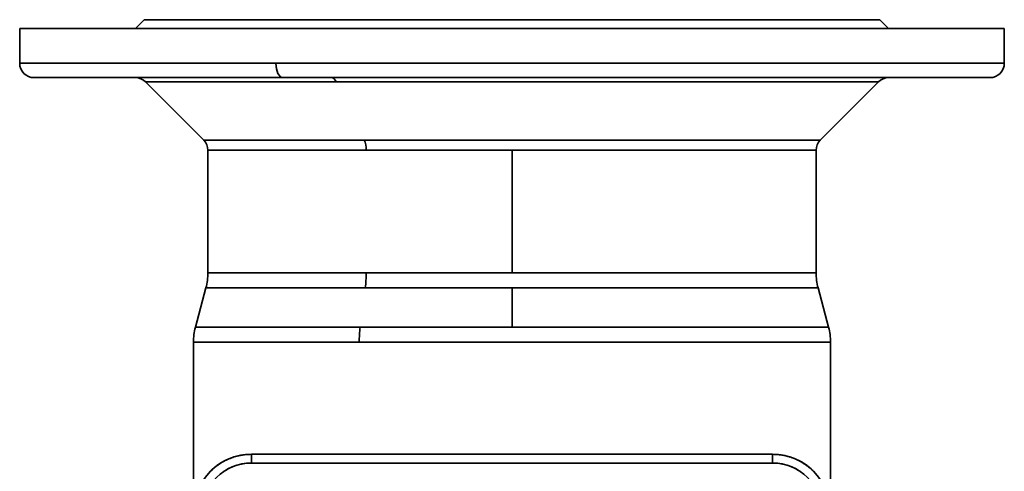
# Model space of a CAD drawing. Header units: inches. Extents: x 4160 to 5883, y 336 to 2169.
# Tile 3 of 28: x 4760 to 5100, y 630 to 786. Entities that reach past the tile are written whole.
import ezdxf

# ---------------------------------------------------------------- set-up
doc = ezdxf.new("R2010")
doc.units = ezdxf.units.IN
doc.header["$MEASUREMENT"] = 0

msp = doc.modelspace()

# ---------------------------------------------------------------- linework, layer by layer
at = {"color": 7, "lineweight": 35, "ltscale": 0.106066}
for p, q in [((4803.14, 785.73), (4800.14, 782.73)), ((5060.14, 782.73), (5057.14, 785.73)), ((5057.14, 785.73), (5060.14, 782.73))]:
    msp.add_line(p, q, dxfattribs=at)
at = {"color": 7, "lineweight": 35}
for p, q in [((5057.14, 785.73), (4803.14, 785.73)), ((5100.14, 782.73), (4760.14, 782.73)), ((4805.37, 782.73), (4782.37, 782.73)), ((4805.37, 782.73), (4862.19, 782.73)), ((4885.19, 782.73), (4862.19, 782.73)), ((4885.19, 782.73), (4975.09, 782.73)), ((4998.08, 782.73), (4975.08, 782.73)), ((4998.08, 782.73), (5054.91, 782.73)), ((5077.91, 782.73), (5054.91, 782.73)), ((4760.14, 770.73), (4848.64, 770.73)), ((4760.14, 770.73), (4848.64, 770.73)), ((4848.64, 770.73), (5100.14, 770.73)), ((4848.64, 770.73), (5100.14, 770.73)), ((4851.03, 765.73), (4765.14, 765.73)), ((4805.37, 765.73), (4782.37, 765.73)), ((4782.37, 765.73), (4805.37, 765.73)), ((4867.78, 765.73), (4800.07, 765.73)), ((5095.14, 765.73), (4851.03, 765.73)), ((4885.19, 765.73), (4862.19, 765.73)), ((4862.19, 765.73), (4885.19, 765.73)), ((5060.21, 765.73), (4867.78, 765.73)), ((4998.08, 765.73), (4975.08, 765.73)), ((4975.08, 765.73), (4998.08, 765.73)), ((5077.91, 765.73), (5054.91, 765.73)), ((5054.91, 765.73), (5077.91, 765.73)), ((4803.6, 764.26), (4823.67, 744.19)), ((4869.47, 764.26), (4803.6, 764.26)), ((4823.67, 744.19), (4803.6, 764.26)), ((4803.6, 764.26), (4869.47, 764.26)), ((5056.67, 764.26), (4869.47, 764.26)), ((4869.47, 764.26), (5056.67, 764.26)), ((5036.6, 744.19), (5056.67, 764.26)), ((5056.67, 764.26), (5036.6, 744.19)), ((4823.67, 744.19), (4879.1, 744.19)), ((4879.1, 744.19), (4823.67, 744.19)), ((4879.1, 744.19), (5036.6, 744.19)), ((5023.57, 744.19), (4879.1, 744.19)), ((4825.14, 740.66), (4825.14, 698.36)), ((4825.14, 740.66), (4879.8, 740.66)), ((4879.8, 740.66), (4825.48, 740.66)), ((4930.14, 740.66), (4879.8, 740.66)), ((4879.8, 740.66), (4930.14, 740.66)), ((5035.14, 740.66), (4930.14, 740.66)), ((4930.14, 698.36), (4930.14, 740.66)), ((4930.14, 698.36), (4930.14, 740.66)), ((4930.14, 740.66), (5022.28, 740.66)), ((5035.14, 740.66), (5035.14, 698.36)), ((4879.8, 698.36), (4825.14, 698.36)), ((4825.14, 698.36), (4879.8, 698.36)), ((4879.8, 698.36), (4930.14, 698.36)), ((4879.8, 698.36), (4930.14, 698.36)), ((4930.14, 698.36), (5035.14, 698.36)), ((4930.14, 698.36), (5035.14, 698.36)), ((4824.46, 693.18), (4879.47, 693.18)), ((4879.47, 693.18), (4824.8, 693.18)), ((4930.14, 693.18), (4879.47, 693.18)), ((4930.14, 693.18), (4879.47, 693.18)), ((5035.82, 693.18), (4930.14, 693.18)), ((5035.82, 693.18), (4930.14, 693.18)), ((4820.82, 679.61), (4877.73, 679.61)), ((4820.82, 679.61), (4877.73, 679.61)), ((4930.14, 679.61), (4877.73, 679.61)), ((4877.73, 679.61), (4930.14, 679.61)), ((4930.14, 679.61), (5039.46, 679.61)), ((5026.07, 679.61), (4930.14, 679.61)), ((4877.4, 674.43), (4820.14, 674.43)), ((4820.14, 615.89), (4820.14, 674.43)), ((4820.14, 615.89), (4820.14, 674.43)), ((4877.4, 674.43), (4820.14, 674.43)), ((5040.14, 674.43), (4877.4, 674.43)), ((4877.4, 674.43), (5026.67, 674.43)), ((5040.14, 674.43), (5040.14, 615.8)), ((5040.14, 615.79), (5040.14, 674.43)), ((4840.14, 635.73), (5020.14, 635.73)), ((4840.14, 635.73), (5020.14, 635.73)), ((4840.14, 632.73), (5020.14, 632.73)), ((5020.14, 632.73), (4840.14, 632.73))]:
    msp.add_line(p, q, dxfattribs=at)
at = {"color": 7, "lineweight": 35, "ltscale": 0.015289}
msp.add_line((4803.75, 785.73), (4803.14, 785.73), dxfattribs=at)
at = {"color": 7, "lineweight": 35, "ltscale": 0.045718}
for p, q in [((4805.58, 785.73), (4803.75, 785.73)), ((5056.53, 785.73), (5054.7, 785.73))]:
    msp.add_line(p, q, dxfattribs=at)
at = {"color": 7, "lineweight": 35, "ltscale": 0.075707}
msp.add_line((4808.61, 785.73), (4805.58, 785.73), dxfattribs=at)
at = {"color": 7, "lineweight": 35, "ltscale": 0.104968}
for p, q in [((4812.81, 785.73), (4808.61, 785.73)), ((5051.67, 785.73), (5047.47, 785.73))]:
    msp.add_line(p, q, dxfattribs=at)
at = {"color": 7, "lineweight": 35, "ltscale": 0.133218}
for p, q in [((4818.13, 785.73), (4812.81, 785.73)), ((5047.47, 785.73), (5042.14, 785.73))]:
    msp.add_line(p, q, dxfattribs=at)
at = {"color": 7, "lineweight": 35, "ltscale": 0.160184}
for p, q in [((4824.54, 785.73), (4818.13, 785.73)), ((5042.14, 785.73), (5035.73, 785.73))]:
    msp.add_line(p, q, dxfattribs=at)
at = {"color": 7, "lineweight": 35, "ltscale": 0.185608}
for p, q in [((4831.97, 785.73), (4824.54, 785.73)), ((5035.73, 785.73), (5028.31, 785.73))]:
    msp.add_line(p, q, dxfattribs=at)
at = {"color": 7, "lineweight": 35, "ltscale": 0.209245}
msp.add_line((4840.34, 785.73), (4831.97, 785.73), dxfattribs=at)
at = {"color": 7, "lineweight": 35, "ltscale": 0.230865}
for p, q in [((4849.57, 785.73), (4840.34, 785.73)), ((5019.94, 785.73), (5010.71, 785.73))]:
    msp.add_line(p, q, dxfattribs=at)
at = {"color": 7, "lineweight": 35, "ltscale": 0.250262}
for p, q in [((4859.58, 785.73), (4849.57, 785.73)), ((5010.71, 785.73), (5000.7, 785.73))]:
    msp.add_line(p, q, dxfattribs=at)
at = {"color": 7, "lineweight": 35, "ltscale": 0.267252}
for p, q in [((4870.27, 785.73), (4859.58, 785.73)), ((5000.7, 785.73), (4990.01, 785.73))]:
    msp.add_line(p, q, dxfattribs=at)
at = {"color": 7, "lineweight": 35, "ltscale": 0.281664}
msp.add_line((4881.54, 785.73), (4870.27, 785.73), dxfattribs=at)
at = {"color": 7, "lineweight": 35, "ltscale": 0.293366}
msp.add_line((4893.27, 785.73), (4881.54, 785.73), dxfattribs=at)
at = {"color": 7, "lineweight": 35, "ltscale": 0.302242}
for p, q in [((4905.36, 785.73), (4893.27, 785.73)), ((4967, 785.73), (4954.91, 785.73))]:
    msp.add_line(p, q, dxfattribs=at)
at = {"color": 7, "lineweight": 35, "ltscale": 0.308208}
for p, q in [((4917.69, 785.73), (4905.36, 785.73)), ((4954.91, 785.73), (4942.59, 785.73))]:
    msp.add_line(p, q, dxfattribs=at)
at = {"color": 7, "lineweight": 35, "ltscale": 0.311205}
for p, q in [((4930.14, 785.73), (4917.69, 785.73)), ((4942.59, 785.73), (4930.14, 785.73))]:
    msp.add_line(p, q, dxfattribs=at)
at = {"color": 7, "lineweight": 35, "ltscale": 0.293365}
msp.add_line((4978.74, 785.73), (4967, 785.73), dxfattribs=at)
at = {"color": 7, "lineweight": 35, "ltscale": 0.281665}
msp.add_line((4990.01, 785.73), (4978.74, 785.73), dxfattribs=at)
at = {"color": 7, "lineweight": 35, "ltscale": 0.209244}
msp.add_line((5028.31, 785.73), (5019.94, 785.73), dxfattribs=at)
at = {"color": 7, "lineweight": 35, "ltscale": 0.075708}
msp.add_line((5054.7, 785.73), (5051.67, 785.73), dxfattribs=at)
at = {"color": 7, "lineweight": 35, "ltscale": 0.015288}
msp.add_line((5057.14, 785.73), (5056.53, 785.73), dxfattribs=at)
at = {"color": 7, "lineweight": 35, "ltscale": 0.3}
for p, q in [((4760.14, 770.73), (4760.14, 782.73)), ((4760.14, 770.73), (4760.14, 782.73)), ((5100.14, 782.73), (5100.14, 770.73)), ((5100.14, 770.73), (5100.14, 782.73))]:
    msp.add_line(p, q, dxfattribs=at)
at = {"color": 7, "lineweight": 35, "ltscale": 0.020465}
for p, q in [((4760.14, 782.73), (4760.96, 782.73)), ((5099.32, 782.73), (5100.14, 782.73))]:
    msp.add_line(p, q, dxfattribs=at)
at = {"color": 7, "lineweight": 35, "ltscale": 0.061197}
for p, q in [((4760.96, 782.73), (4763.4, 782.73)), ((5096.87, 782.73), (5099.32, 782.73))]:
    msp.add_line(p, q, dxfattribs=at)
at = {"color": 7, "lineweight": 35, "ltscale": 0.101341}
for p, q in [((4763.4, 782.73), (4767.46, 782.73)), ((5092.82, 782.73), (5096.87, 782.73))]:
    msp.add_line(p, q, dxfattribs=at)
at = {"color": 7, "lineweight": 35, "ltscale": 0.140509}
for p, q in [((4767.46, 782.73), (4773.08, 782.73)), ((5087.2, 782.73), (5092.82, 782.73))]:
    msp.add_line(p, q, dxfattribs=at)
at = {"color": 7, "lineweight": 35, "ltscale": 0.178322}
for p, q in [((4773.08, 782.73), (4780.21, 782.73)), ((5080.07, 782.73), (5087.2, 782.73))]:
    msp.add_line(p, q, dxfattribs=at)
at = {"color": 7, "lineweight": 35, "ltscale": 0.21442}
for p, q in [((4780.21, 782.73), (4788.79, 782.73)), ((5071.49, 782.73), (5080.07, 782.73))]:
    msp.add_line(p, q, dxfattribs=at)
at = {"color": 7, "lineweight": 35, "ltscale": 0.248452}
msp.add_line((4788.79, 782.73), (4798.73, 782.73), dxfattribs=at)
at = {"color": 7, "lineweight": 35, "ltscale": 0.28009}
msp.add_line((4798.73, 782.73), (4809.93, 782.73), dxfattribs=at)
at = {"color": 7, "lineweight": 35, "ltscale": 0.309032}
for p, q in [((4809.93, 782.73), (4822.29, 782.73)), ((5037.99, 782.73), (5050.35, 782.73))]:
    msp.add_line(p, q, dxfattribs=at)
at = {"color": 7, "lineweight": 35, "ltscale": 0.334998}
for p, q in [((4822.29, 782.73), (4835.69, 782.73)), ((5024.59, 782.73), (5037.99, 782.73))]:
    msp.add_line(p, q, dxfattribs=at)
at = {"color": 7, "lineweight": 35, "ltscale": 0.357737}
msp.add_line((4835.69, 782.73), (4850, 782.73), dxfattribs=at)
at = {"color": 7, "lineweight": 35, "ltscale": 0.377032}
msp.add_line((4850, 782.73), (4865.08, 782.73), dxfattribs=at)
at = {"color": 7, "lineweight": 35, "ltscale": 0.392695}
msp.add_line((4865.08, 782.73), (4880.79, 782.73), dxfattribs=at)
at = {"color": 7, "lineweight": 35, "ltscale": 0.404576}
for p, q in [((4880.79, 782.73), (4896.97, 782.73)), ((4963.3, 782.73), (4979.49, 782.73))]:
    msp.add_line(p, q, dxfattribs=at)
at = {"color": 7, "lineweight": 35, "ltscale": 0.412561}
for p, q in [((4896.97, 782.73), (4913.48, 782.73)), ((4946.8, 782.73), (4963.3, 782.73))]:
    msp.add_line(p, q, dxfattribs=at)
at = {"color": 7, "lineweight": 35, "ltscale": 0.416573}
for p, q in [((4913.48, 782.73), (4930.14, 782.73)), ((4930.14, 782.73), (4946.8, 782.73))]:
    msp.add_line(p, q, dxfattribs=at)
at = {"color": 7, "lineweight": 35, "ltscale": 0.392696}
msp.add_line((4979.49, 782.73), (4995.19, 782.73), dxfattribs=at)
at = {"color": 7, "lineweight": 35, "ltscale": 0.377031}
msp.add_line((4995.19, 782.73), (5010.28, 782.73), dxfattribs=at)
at = {"color": 7, "lineweight": 35, "ltscale": 0.357738}
msp.add_line((5010.28, 782.73), (5024.59, 782.73), dxfattribs=at)
at = {"color": 7, "lineweight": 35, "ltscale": 0.280092}
msp.add_line((5050.35, 782.73), (5061.55, 782.73), dxfattribs=at)
at = {"color": 7, "lineweight": 35, "ltscale": 0.248451}
msp.add_line((5061.55, 782.73), (5071.49, 782.73), dxfattribs=at)
at = {"color": 7, "lineweight": 35, "ltscale": 0.012837}
msp.add_line((4765.65, 765.73), (4765.14, 765.73), dxfattribs=at)
at = {"color": 7, "lineweight": 35, "ltscale": 0.055209}
msp.add_line((4767.86, 765.73), (4765.65, 765.73), dxfattribs=at)
at = {"color": 7, "lineweight": 35, "ltscale": 0.098775}
msp.add_line((4771.81, 765.73), (4767.86, 765.73), dxfattribs=at)
at = {"color": 7, "lineweight": 35, "ltscale": 0.075566}
msp.add_line((4780.48, 765.73), (4777.46, 765.73), dxfattribs=at)
at = {"color": 7, "lineweight": 35, "ltscale": 0.443288}
msp.add_line((4800.1, 765.73), (4782.37, 765.73), dxfattribs=at)
at = {"color": 7, "lineweight": 35, "ltscale": 0.442525}
msp.add_line((4782.37, 765.73), (4800.07, 765.73), dxfattribs=at)
at = {"color": 7, "lineweight": 35, "ltscale": 0.097229}
msp.add_line((4788.58, 765.73), (4784.69, 765.73), dxfattribs=at)
at = {"color": 7, "lineweight": 35, "ltscale": 0.378095}
msp.add_line((4785.34, 765.73), (4800.46, 765.73), dxfattribs=at)
at = {"color": 7, "lineweight": 35, "ltscale": 0.285098}
msp.add_line((4862.44, 765.73), (4851.03, 765.73), dxfattribs=at)
at = {"color": 7, "lineweight": 35, "ltscale": 0.284885}
msp.add_line((4882.35, 765.73), (4870.95, 765.73), dxfattribs=at)
at = {"color": 7, "lineweight": 35, "ltscale": 0.227122}
msp.add_line((4894.74, 765.73), (4885.66, 765.73), dxfattribs=at)
at = {"color": 7, "lineweight": 35, "ltscale": 0.112149}
msp.add_line((4912.62, 765.73), (4908.13, 765.73), dxfattribs=at)
at = {"color": 7, "lineweight": 35, "ltscale": 0.126421}
msp.add_line((4932.62, 765.73), (4927.56, 765.73), dxfattribs=at)
at = {"color": 7, "lineweight": 35, "ltscale": 0.158516}
msp.add_line((4944.07, 765.73), (4937.73, 765.73), dxfattribs=at)
at = {"color": 7, "lineweight": 35, "ltscale": 0.127855}
msp.add_line((4953.73, 765.73), (4948.62, 765.73), dxfattribs=at)
at = {"color": 7, "lineweight": 35, "ltscale": 0.163348}
msp.add_line((4976.85, 765.73), (4970.32, 765.73), dxfattribs=at)
at = {"color": 7, "lineweight": 35, "ltscale": 0.062286}
msp.add_line((5036.45, 765.73), (5033.96, 765.73), dxfattribs=at)
at = {"color": 7, "lineweight": 35, "ltscale": 0.44254}
for p, q in [((5077.91, 765.73), (5060.21, 765.73)), ((5060.21, 765.73), (5077.91, 765.73))]:
    msp.add_line(p, q, dxfattribs=at)
at = {"color": 7, "lineweight": 35, "ltscale": 0.09512}
msp.add_line((5093.76, 765.73), (5089.96, 765.73), dxfattribs=at)
at = {"color": 7, "lineweight": 35, "ltscale": 0.325829}
msp.add_line((5036.6, 744.19), (5023.57, 744.19), dxfattribs=at)
at = {"color": 7, "lineweight": 35, "ltscale": 0.000176}
msp.add_line((4825.15, 740.66), (4825.14, 740.66), dxfattribs=at)
at = {"color": 7, "lineweight": 35, "ltscale": 0.321346}
msp.add_line((5022.28, 740.66), (5035.14, 740.66), dxfattribs=at)
at = {"color": 7, "lineweight": 35, "ltscale": 0.35131}
msp.add_line((4820.82, 679.61), (4824.46, 693.18), dxfattribs=at)
at = {"color": 7, "lineweight": 35, "ltscale": 0.000178}
msp.add_line((4824.46, 693.18), (4824.46, 693.18), dxfattribs=at)
at = {"color": 7, "lineweight": 35, "ltscale": 0.33934}
for p, q in [((4930.14, 693.18), (4930.14, 679.61)), ((4930.14, 679.61), (4930.14, 693.18))]:
    msp.add_line(p, q, dxfattribs=at)
at = {"color": 7, "lineweight": 35, "ltscale": 0.351311}
msp.add_line((5039.46, 679.61), (5035.82, 693.18), dxfattribs=at)
at = {"color": 7, "lineweight": 35, "ltscale": 0.334563}
msp.add_line((5039.46, 679.61), (5026.07, 679.61), dxfattribs=at)
at = {"color": 7, "lineweight": 35, "ltscale": 0.12527}
msp.add_line((4820.14, 674.43), (4825.15, 674.43), dxfattribs=at)
at = {"color": 7, "lineweight": 35, "ltscale": 0.336649}
msp.add_line((5026.67, 674.43), (5040.14, 674.43), dxfattribs=at)
at = {"color": 7, "lineweight": 35, "ltscale": 0.004252}
msp.add_line((4834.34, 634.87), (4834.18, 634.82), dxfattribs=at)
at = {"color": 7, "lineweight": 35, "ltscale": 0.075}
for p, q in [((4840.14, 635.73), (4840.14, 632.73)), ((4840.14, 635.73), (4840.14, 632.73)), ((5020.14, 632.73), (5020.14, 635.73))]:
    msp.add_line(p, q, dxfattribs=at)
at = {"color": 7, "lineweight": 35, "ltscale": 0.075004}
msp.add_line((5020.14, 632.73), (5020.14, 635.73), dxfattribs=at)
at = {"color": 7, "lineweight": 35, "ltscale": 0.005398}
msp.add_line((5022.11, 635.63), (5021.89, 635.65), dxfattribs=at)
at = {"color": 7, "lineweight": 35, "ltscale": 0.004962}
msp.add_line((5026.16, 634.8), (5025.97, 634.86), dxfattribs=at)
at = {"color": 7, "lineweight": 35, "ltscale": 0.001679}
msp.add_line((5029.58, 633.36), (5029.52, 633.39), dxfattribs=at)
at = {"color": 7, "lineweight": 35}
for points in [[(4851.03, 765.73), (4850.94, 765.73), (4850.84, 765.74), (4850.75, 765.76), (4850.65, 765.79), (4850.56, 765.83), (4850.46, 765.87), (4850.37, 765.92), (4850.29, 765.98), (4850.21, 766.03), (4850.13, 766.1), (4850.05, 766.16), (4850, 766.21), (4849.95, 766.26), (4849.9, 766.32), (4849.86, 766.37), (4849.8, 766.43), (4849.76, 766.5), (4849.71, 766.56), (4849.66, 766.63), (4849.57, 766.77), (4849.48, 766.92), (4849.39, 767.08), (4849.32, 767.24), (4849.27, 767.34), (4849.23, 767.44), (4849.19, 767.54), (4849.15, 767.64), (4849.11, 767.75), (4849.07, 767.85), (4849, 768.07), (4848.96, 768.23), (4848.91, 768.4), (4848.87, 768.57), (4848.84, 768.69), (4848.82, 768.82), (4848.77, 769.07), (4848.73, 769.32), (4848.7, 769.57), (4848.68, 769.77), (4848.66, 769.97), (4848.65, 770.16), (4848.64, 770.31), (4848.64, 770.45), (4848.64, 770.73)], [(4825.77, 629.64), (4826.11, 629.98), (4826.45, 630.31), (4826.8, 630.63), (4827.15, 630.94), (4827.52, 631.24), (4827.89, 631.53), (4828.27, 631.82), (4828.65, 632.1), (4829.04, 632.36), (4829.44, 632.62), (4829.84, 632.87), (4830.25, 633.11), (4830.66, 633.34), (4831.08, 633.56), (4831.51, 633.77), (4831.94, 633.97), (4832.37, 634.16), (4832.81, 634.34), (4833.25, 634.5), (4833.7, 634.66), (4834.14, 634.81), (4834.59, 634.94), (4835.04, 635.07), (4835.5, 635.18), (4835.95, 635.28), (4836.41, 635.38), (4836.87, 635.46), (4837.34, 635.53), (4837.8, 635.59), (4838.27, 635.64), (4838.73, 635.68), (4839.2, 635.71), (4839.67, 635.72), (4840.14, 635.73)], [(5020.14, 635.73), (5020.6, 635.72), (5021.05, 635.71), (5021.51, 635.68), (5021.96, 635.64), (5022.42, 635.6), (5022.87, 635.54), (5023.32, 635.47), (5023.77, 635.39), (5024.22, 635.31), (5024.67, 635.21), (5025.11, 635.1), (5025.55, 634.98), (5025.99, 634.85), (5026.43, 634.71), (5026.86, 634.56), (5027.29, 634.41), (5027.73, 634.23), (5028.16, 634.05), (5028.6, 633.85), (5029.02, 633.65), (5029.45, 633.43), (5029.87, 633.2), (5030.28, 632.97), (5030.68, 632.72), (5031.09, 632.46), (5031.48, 632.2), (5031.87, 631.92), (5032.25, 631.64), (5032.63, 631.35), (5033, 631.05), (5033.36, 630.74), (5033.71, 630.42), (5034.05, 630.09), (5034.39, 629.76)]]:
    msp.add_lwpolyline(points, dxfattribs=at)
for centre, radius, start, end in [((4765.14, 770.73), 5, 180.0002, 269.9999), ((5095.14, 770.73), 5, 269.9972, 359.9991), ((4800.07, 760.73), 5, 45.0001, 90.0003), ((5060.21, 760.73), 5, 90.0068, 134.9998), ((4820.14, 740.66), 5, 0, 45), ((5040.14, 740.66), 5, 135, 180), ((4805.14, 698.36), 20, 345, 0), ((4839.03, 698.33), 40.77, 352.7482, 0.043), ((4839.04, 698.33), 40.76, 352.7478, 0.0435), ((5055.14, 698.36), 20, 180, 195), ((5055.14, 698.36), 20, 180, 195), ((4840.14, 674.43), 20, 165.0001, 179.9996), ((4918.16, 674.46), 40.76, 172.7478, 180.0433), ((4918.17, 674.46), 40.77, 172.7482, 180.043), ((5020.14, 674.43), 20, 0, 15), ((4840.14, 615.73), 20, 90.0037, 179.9963), ((4840.14, 615.73), 17, 90.0054, 179.9947), ((4840.14, 615.73), 20, 117.5838, 134.1788), ((4840.12, 615.76), 19.97, 116.9921, 123.7615), ((4840.14, 615.74), 19.99, 118.1159, 123.7183), ((4840.14, 615.73), 19.99, 115.9119, 118.118), ((4840.12, 615.79), 16.94, 101.2296, 112.5208), ((4840.13, 615.76), 19.97, 101.2244, 106.8466), ((4840.13, 615.75), 19.98, 97.1772, 101.2276), ((4840.13, 615.75), 16.98, 89.983, 101.2495), ((5020.14, 615.73), 20, 0.0037, 89.9963), ((5020.14, 615.73), 17, 0.0054, 89.9946), ((5020.14, 615.76), 16.97, 78.7485, 90.0191), ((5020.14, 615.75), 19.97, 78.7393, 85.143), ((5020.14, 615.74), 19.98, 78.705, 84.3563), ((5020.14, 615.73), 20, 76.3438, 83.2573), ((5020.16, 615.79), 16.94, 67.4816, 78.7705), ((5020.13, 615.69), 20.03, 74.8537, 78.7553), ((5020.15, 615.76), 19.96, 73.0484, 78.7078), ((5020.14, 615.74), 19.99, 56.2407, 61.9642), ((5020.14, 615.74), 19.99, 56.1807, 61.8347), ((5020.14, 615.73), 20, 46.5448, 61.0559), ((4840.11, 615.76), 19.95, 123.737, 135.013), ((4840.14, 615.73), 20, 131.8761, 134.1689), ((4840.16, 615.7), 20.03, 129.3551, 131.2009), ((4840.14, 615.73), 20, 123.715, 129.3576), ((4840.12, 615.77), 16.95, 112.4965, 123.7772), ((5020.16, 615.77), 16.95, 56.2259, 67.5059), ((5020.17, 615.76), 19.95, 45.4266, 56.2635), ((5020.14, 615.73), 20, 54.91, 56.2188), ((5020.13, 615.73), 20, 50.9148, 56.1842)]:
    msp.add_arc(centre, radius, start, end, dxfattribs=at)
for centre, major_axis, ratio, start_param, end_param in [((4851.03, 770.73), (0, -5), 0.479427, 4.712305, 6.283177), ((4867.78, 760.73), (0, 5), 0.479426, 5.497787, 6.283185), ((4867.78, 760.73), (0, -5), 0.479519, 2.355941, 3.14155), ((4877.4, 740.66), (0, 5), 0.479426, 4.712389, 5.497787), ((4877.4, 740.66), (0, 5), 0.479426, 4.712389, 5.497787)]:
    msp.add_ellipse(centre, major_axis=major_axis, ratio=ratio, start_param=start_param, end_param=end_param, dxfattribs=at)

doc.saveas('drawing.dxf')
